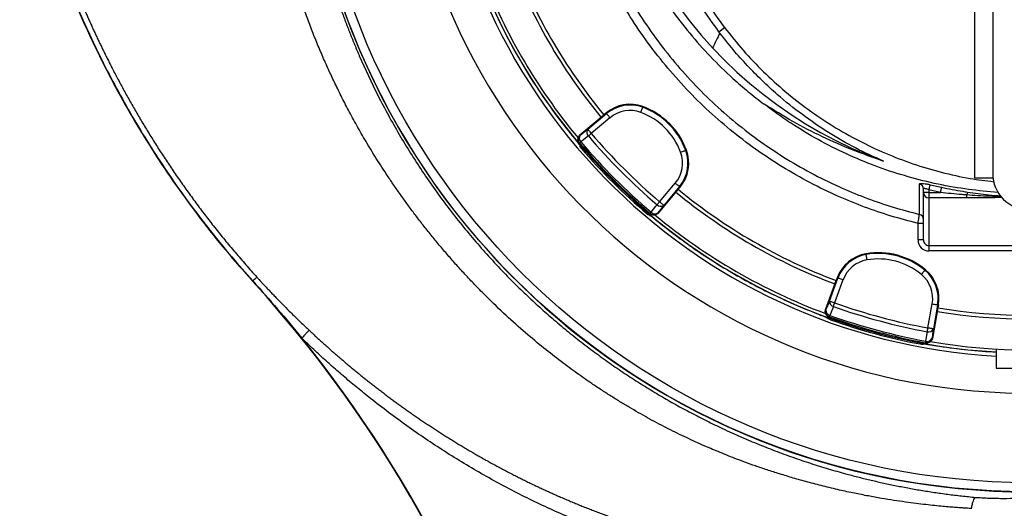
# Model space of a CAD drawing. Header units: millimetres. Extents: x 5387 to 12081, y 1443 to 15453.
# Tile 9 of 27: x 5488 to 8194, y 10023 to 11366. Entities that reach past the tile are written whole.
import ezdxf

# ---------------------------------------------------------------- set-up
doc = ezdxf.new("R2010")
doc.units = ezdxf.units.MM
doc.header["$LTSCALE"] = 5

msp = doc.modelspace()

# ---------------------------------------------------------------- linework, layer by layer
at = {"color": 7, "linetype": 'Continuous', "lineweight": 25}
for p, q in [((8161.6, 11675.7), (8161.6, 10943.5)), ((8111.6, 11421), (8111.6, 10931)), ((7409.3, 11332.7), (7424.5, 11344.4)), ((7412, 11329.1), (7409.3, 11332.7)), ((7200.6, 11127.1), (7199.9, 11125.1)), ((7027.5, 11049.5), (7092.9, 11104.4)), ((7048.9, 11064.7), (7100.4, 11107.9)), ((7110, 11096.4), (7058.5, 11053.2)), ((7099, 11109.5), (7092.9, 11104.4)), ((7099, 11109.5), (7100.4, 11107.9)), ((7027.5, 11049.5), (7028.2, 11048.5)), ((7025.7, 11028.2), (7026.5, 11027.3)), ((7027.8, 11019.9), (7028.9, 11018.5)), ((7320.2, 11007.6), (7318.2, 11006.8)), ((8111.6, 10931), (8162.3, 10931)), ((7246.3, 10865.5), (7289.4, 10916.9)), ((7300.9, 10907.3), (7257.8, 10855.8)), ((7302.6, 10905.9), (7297.4, 10899.8)), ((7302.6, 10905.9), (7300.9, 10907.3)), ((7990, 10912.4), (8021.4, 10905.4)), ((7297.4, 10899.8), (7242.5, 10834.4)), ((7971.6, 10890.9), (7971.6, 10900.3)), ((7986.6, 10890.9), (7971.6, 10890.9)), ((7971.6, 10760.9), (7971.6, 10890.9)), ((8018.4, 10890.9), (7986.6, 10898)), ((7986.6, 10898), (7986.6, 10890.9)), ((7986.6, 10890.9), (8018.4, 10890.9)), ((7986.6, 10890.9), (7986.6, 10876.2)), ((8090.2, 10876.2), (8090.2, 10884.3)), ((8090.2, 10876.2), (7986.6, 10876.2)), ((7986.6, 10876.2), (7986.6, 10745.2)), ((7212.6, 10832), (7218.5, 10828.5)), ((7218.4, 10828.3), (7223.8, 10825.9)), ((7220.4, 10833.4), (7221.3, 10832.6)), ((7241.6, 10835.2), (7242.5, 10834.4)), ((7971.6, 10806.1), (7956.6, 10806.1)), ((7956.6, 10760.9), (7956.6, 10806.1)), ((7971.6, 10760.9), (7956.6, 10760.9)), ((7986.6, 10745.2), (8536.6, 10745.2)), ((7986.6, 10745.2), (7986.6, 10730.4)), ((7813.5, 10722.8), (7813.8, 10720.7)), ((8536.6, 10730.4), (7986.6, 10730.4)), ((7976.7, 10679), (7975.4, 10677.4)), ((6128.3, 10648.3), (6127.6, 10647.7)), ((7702.3, 10568.9), (7731.5, 10649.2)), ((7713.3, 10592.9), (7736.2, 10656)), ((7750.3, 10650.8), (7727.4, 10587.7)), ((7734.2, 10656.7), (7731.5, 10649.2)), ((7734.2, 10656.7), (7736.2, 10656)), ((7983.8, 10519), (7995.5, 10585.1)), ((8010.2, 10582.5), (7998.6, 10516.4)), ((8012.3, 10582.2), (8010.2, 10582.5)), ((8012.3, 10582.2), (8010.9, 10574.4)), ((7677.5, 10558.9), (7682.6, 10556.9)), ((7702.3, 10568.9), (7703.4, 10568.5)), ((8010.9, 10574.4), (7996.1, 10490.2)), ((7709.2, 10545.2), (7715.2, 10541.8)), ((7711.4, 10549.7), (7712.5, 10549.3)), ((7715.2, 10541.8), (7715.5, 10541.7)), ((7962, 10474.9), (7961.9, 10474.9)), ((7970.3, 10475.7), (7968.5, 10476)), ((7977.4, 10478.3), (7978.6, 10478.1)), ((7994.9, 10490.4), (7996.1, 10490.2)), ((8171.6, 10461), (8171.6, 10408.5)), ((8171.6, 10408.5), (8351.6, 10408.5))]:
    msp.add_line(p, q, dxfattribs=at)
at = {"color": 7, "linetype": 'Continuous', "lineweight": 25, "flags": 128}
for points in [[(7245.5, 11481.1), (7250.2, 11473.6), (7275.7, 11434.6), (7302.7, 11396.5), (7331.1, 11359.4), (7360.9, 11323.3), (7392.1, 11288.3)], [(7412, 11329.1), (7409.5, 11323.9), (7406.9, 11318.8), (7404.4, 11313.7), (7401.9, 11308.6), (7399.4, 11303.5), (7397, 11298.4), (7394.5, 11293.4), (7392.1, 11288.3)], [(7392.1, 11288.3), (7424.8, 11254.5), (7458.8, 11221.9), (7494.1, 11190.6), (7530.7, 11160.8), (7568.5, 11132.4), (7607.5, 11105.4), (7647.5, 11080), (7688.6, 11056.1), (7730.6, 11033.9), (7773.5, 11013.3), (7817.2, 10994.3), (7861.6, 10977.1)], [(7194.7, 11111.1), (7195.7, 11113.7), (7196.6, 11116.3), (7197.5, 11118.7), (7198.3, 11120.8), (7199, 11122.6), (7199.5, 11123.9), (7199.8, 11124.8), (7199.9, 11125.1)], [(7110, 11096.4), (7108.1, 11098.6), (7106.4, 11100.7), (7104.7, 11102.6), (7103.3, 11104.4), (7102.1, 11105.8), (7101.2, 11106.9), (7100.6, 11107.6), (7100.4, 11107.9)], [(7028.2, 11048.5), (7038.3, 11056.4), (7048.9, 11064.7)], [(7050.5, 11046.3), (7033.7, 11033.3), (7029.8, 11030.2)], [(7048.9, 11064.7), (7049.1, 11064.4), (7049.7, 11063.7), (7050.6, 11062.6), (7051.8, 11061.2), (7053.3, 11059.5), (7054.9, 11057.5), (7056.7, 11055.4), (7058.5, 11053.2)], [(7050.5, 11046.3), (7051.3, 11047), (7052.2, 11047.8), (7053.2, 11048.6), (7054.2, 11049.5), (7055.2, 11050.4), (7056.3, 11051.3), (7057.4, 11052.3), (7058.5, 11053.2)], [(7026.5, 11027.3), (7026.5, 11027.4), (7026.7, 11027.5), (7026.9, 11027.7), (7027.3, 11028.1), (7027.8, 11028.5), (7028.4, 11029), (7029, 11029.5), (7029.8, 11030.2)], [(7304.1, 11001.6), (7306.8, 11002.6), (7309.4, 11003.6), (7311.8, 11004.5), (7313.9, 11005.2), (7315.6, 11005.9), (7317, 11006.4), (7317.8, 11006.7), (7318.2, 11006.8)], [(7289.4, 10916.9), (7291.6, 10915.1), (7293.8, 10913.3), (7295.7, 10911.7), (7297.4, 10910.2), (7298.9, 10909), (7299.9, 10908.1), (7300.6, 10907.5), (7300.9, 10907.3)], [(7986.6, 10898), (7987.2, 10900.6), (7987.7, 10903), (7988.3, 10905.4), (7988.8, 10907.4), (7989.2, 10909.2), (7989.6, 10910.7), (7989.8, 10911.8), (7990, 10912.4)], [(8018.4, 10890.9), (8018.9, 10893.5), (8019.4, 10896), (8019.9, 10898.3), (8020.3, 10900.4), (8020.7, 10902.2), (8021, 10903.7), (8021.2, 10904.7), (8021.4, 10905.4)], [(7223.2, 10836.7), (7236.3, 10853.5), (7239.4, 10857.4)], [(7239.4, 10857.4), (7240.1, 10858.2), (7240.9, 10859.1), (7241.7, 10860.1), (7242.6, 10861.1), (7243.5, 10862.2), (7244.4, 10863.2), (7245.3, 10864.4), (7246.3, 10865.5)], [(7257.8, 10855.8), (7249.5, 10845.3), (7241.6, 10835.2)], [(7257.8, 10855.8), (7257.5, 10856.1), (7256.8, 10856.7), (7255.7, 10857.6), (7254.3, 10858.8), (7252.5, 10860.2), (7250.6, 10861.9), (7248.5, 10863.6), (7246.3, 10865.5)], [(7220.4, 10833.4), (7220.4, 10833.4), (7220.6, 10833.6), (7220.8, 10833.9), (7221.1, 10834.3), (7221.5, 10834.7), (7222, 10835.3), (7222.6, 10836), (7223.2, 10836.7)], [(7816.3, 10705.9), (7815.9, 10708.7), (7815.4, 10711.4), (7815, 10713.9), (7814.6, 10716.2), (7814.3, 10718), (7814, 10719.4), (7813.9, 10720.3), (7813.8, 10720.7)], [(7965.8, 10665.8), (7967.6, 10668), (7969.4, 10670.2), (7971, 10672.1), (7972.5, 10673.9), (7973.7, 10675.3), (7974.6, 10676.4), (7975.1, 10677.1), (7975.4, 10677.4)], [(7750.3, 10650.8), (7747.6, 10651.8), (7745, 10652.8), (7742.6, 10653.6), (7740.5, 10654.4), (7738.8, 10655), (7737.4, 10655.5), (7736.6, 10655.8), (7736.2, 10656)], [(7703.4, 10568.5), (7708.2, 10580.4), (7713.3, 10592.9)], [(7713.3, 10592.9), (7713.6, 10592.7), (7714.5, 10592.4), (7715.8, 10591.9), (7717.6, 10591.3), (7719.7, 10590.5), (7722.1, 10589.7), (7724.7, 10588.7), (7727.4, 10587.7)], [(7723.8, 10577.7), (7724.2, 10578.8), (7724.6, 10579.9), (7725, 10581.1), (7725.4, 10582.3), (7725.9, 10583.6), (7726.4, 10585), (7726.9, 10586.3), (7727.4, 10587.7)], [(7995.5, 10585.1), (7998.3, 10584.6), (8001, 10584.2), (8003.5, 10583.7), (8005.7, 10583.3), (8007.6, 10583), (8009, 10582.8), (8009.9, 10582.6), (8010.2, 10582.5)], [(7712.5, 10549.3), (7712.5, 10549.3), (7712.6, 10549.5), (7712.7, 10549.9), (7712.9, 10550.3), (7713.1, 10550.9), (7713.3, 10551.6), (7713.6, 10552.5), (7714, 10553.4)], [(7723.8, 10577.7), (7715.9, 10558.1), (7714, 10553.4)], [(7978.2, 10482.6), (7981.2, 10503.6), (7981.9, 10508.6)], [(7981.9, 10508.6), (7982.1, 10509.7), (7982.3, 10510.8), (7982.5, 10512.1), (7982.8, 10513.4), (7983, 10514.7), (7983.3, 10516.1), (7983.5, 10517.6), (7983.8, 10519)], [(7998.6, 10516.4), (7998.2, 10516.5), (7997.3, 10516.6), (7995.9, 10516.9), (7994.1, 10517.2), (7991.9, 10517.6), (7989.3, 10518), (7986.6, 10518.5), (7983.8, 10519)], [(7998.6, 10516.4), (7996.7, 10503.1), (7994.9, 10490.4)], [(7977.4, 10478.3), (7977.4, 10478.3), (7977.5, 10478.6), (7977.6, 10478.9), (7977.6, 10479.4), (7977.8, 10480), (7977.9, 10480.8), (7978.1, 10481.6), (7978.2, 10482.6)]]:
    msp.add_lwpolyline(points, dxfattribs=at)
at = {"color": 7, "linetype": 'Continuous', "lineweight": 25}
for radius in [1999.6, 1974.6]:
    msp.add_circle((8261.6, 12068.5), radius, dxfattribs=at)
for centre, radius, start, end in [((8261.6, 12068.5), 1728.8, 270.6629, 269.3371), ((8261.6, 12068.5), 1618, 181.6823, 266.8113), ((8261.6, 12068.5), 2000, 184.0216, 355.9784), ((8261.6, 12068.5), 1525, 200.475, 219.525), ((8261.6, 12068.5), 1515, 200.4781, 219.5219), ((8261.6, 12068.5), 1610, 200.3351, 219.6641), ((8261.6, 12068.5), 1618.4, 201.2628, 218.7372), ((7165, 11030.9), 102.6, 69.6514, 130), ((7165, 11030.9), 100.5, 69.6514, 130), ((7130.2, 10937.1), 200.5, 20.3486, 69.6514), ((7130.2, 10937.1), 202.6, 20.3486, 69.6514), ((7165, 11030.9), 85.5, 69.6514, 130), ((7130.2, 10937.1), 185.5, 20.3486, 69.6514), ((7037.9, 11037.1), 15, 129.9829, 220.4358), ((7039.3, 11040.2), 13.8, 143.0968, 226.6445), ((7060, 11056.4), 13.8, 143.1026, 226.6644), ((8342.9, 12149.8), 1699.4, 220.4915, 229.5085), ((8342.9, 12149.8), 1688.8, 220.4915, 229.5085), ((8342.9, 12149.8), 1730, 220.4534, 229.5466), ((8342.9, 12149.8), 1725.6, 220.4534, 229.5466), ((8261.6, 12068.5), 1621.5, 220.6495, 229.6783), ((7223.9, 10971.9), 85.5, 320, 20.3486), ((7223.9, 10971.9), 100.5, 320, 20.3486), ((7223.9, 10971.9), 102.6, 320, 20.3486), ((8261.6, 10943.5), 100, 180, 0), ((7956.7, 10900.2), 14.8, 0.2876, 75.881), ((8261.6, 12068.5), 1525, 230.475, 249.525), ((8261.6, 12068.5), 1515, 230.4781, 249.5219), ((7986.4, 10891.1), 14.9, 180.4419, 270.4352), ((8126.8, 10878.8), 37, 158.6394, 171.4572), ((7249.5, 10866.9), 13.8, 223.3356, 306.8974), ((7230.1, 10844.8), 15, 229.5642, 320.0171), ((7233.3, 10846.2), 13.8, 223.3555, 306.9032), ((8261.6, 12068.5), 1610, 230.3294, 249.6683), ((7956.6, 10816.4), 15, 0.0326, 76.3352), ((7830.7, 10621.6), 102.6, 99.6514, 160), ((7830.7, 10621.6), 100.5, 99.6514, 160), ((7847.4, 10523), 202.6, 50.3486, 99.6514), ((7847.4, 10523), 200.5, 50.3486, 99.6514), ((7830.7, 10621.6), 85.5, 99.6514, 160), ((7847.4, 10523), 185.5, 50.3486, 99.6514), ((7911.3, 10600), 85.5, 350, 50.3486), ((7911.3, 10600), 100.5, 350, 50.3486), ((7911.3, 10600), 102.6, 350, 50.3486), ((3536.6, 8294.8), 3500, 343.4993, 42.2424), ((7727, 10591.2), 13.8, 173.1024, 256.6647), ((8291.3, 12179.6), 1688.8, 250.4915, 259.5085), ((7717.5, 10563.4), 15, 159.9829, 250.4357), ((7717.2, 10566.9), 13.8, 173.0974, 256.6436), ((8291.3, 12179.6), 1725.6, 250.4534, 259.5466), ((8291.3, 12179.6), 1699.4, 250.4915, 259.5085), ((8261.6, 12068.5), 1525, 260.475, 279.525), ((8261.6, 12068.5), 1515, 260.4781, 279.5219), ((8291.3, 12179.6), 1730, 250.4534, 259.5466), ((8261.6, 12068.5), 1621.5, 250.3217, 259.3505), ((7985.8, 10521.8), 13.8, 253.3366, 336.8971), ((3536.6, 8294.8), 3500.9, 349.8749, 38.8546), ((7980.2, 10493), 15, 259.5641, 350.017), ((7982.2, 10495.9), 13.8, 253.3554, 336.9032), ((8261.6, 12068.5), 1610, 260.3276, 279.6732), ((8261.6, 12068.5), 1618.4, 261.2628, 266.8122)]:
    msp.add_arc(centre, radius, start, end, dxfattribs=at)
at = {"color": 8, "linetype": 'Continuous', "lineweight": 25}
msp.add_arc((8261.6, 12068.5), 1629.1, 181.6708, 266.8331, dxfattribs=at)
at = {"color": 7, "linetype": 'Continuous', "lineweight": 25}
for major_axis, ratio in [((0, 30.5), 0.984808), ((0, 15.7), 0.955981)]:
    msp.add_ellipse((7986.6, 10760.9), major_axis=major_axis, ratio=ratio, start_param=1.570796, end_param=3.141593, dxfattribs=at)
for points, knots in [([(11211.3, 9348.9), (11240.5, 9385.3), (11299, 9458.1), (11381.1, 9571.8), (11459.1, 9688.3), (11532.6, 9807.9), (11601.4, 9930), (11664.1, 10051.5), (11720.8, 10172.2), (11772.1, 10291.7), (11819.3, 10412.9), (11862.4, 10535.6), (11901.7, 10660.9), (11937.2, 10788.6), (11968.6, 10918.7), (11995.6, 11049.9), (12018.2, 11181.8), (12037.3, 11321.7), (12052, 11469.5), (12061.4, 11625.2), (12064.7, 11781.1), (12061.8, 11938.4), (12052.4, 12096.8), (12036.5, 12256.1), (12014, 12414.5), (11985.7, 12567.4), (11952.2, 12714.6), (11914.3, 12855.9), (11870.9, 12995.7), (11821.7, 13134.9), (11766.6, 13273.1), (11705.5, 13410.2), (11638.9, 13544.7), (11567.7, 13675.1), (11492.2, 13801.1), (11412.5, 13922.8), (11328.1, 14041.2), (11238, 14157), (11142.2, 14270.1), (11040.7, 14379.9), (10934.5, 14485.2), (10825.8, 14584), (10715.1, 14676.3), (10602.7, 14762.6), (10487, 14844.1), (10367.1, 14921.7), (10242.9, 14994.9), (10114.7, 15063.6), (9983.7, 15126.9), (9852.9, 15183.5), (9722.7, 15233.7), (9593.4, 15277.7), (9462.4, 15316.5), (9328.8, 15350.3), (9192.7, 15378.9), (9054.3, 15402), (8915.1, 15419.4), (8804.7, 15428.5), (8706.6, 15433.9), (8620.6, 15436.6), (8505.2, 15436.8), (8377.7, 15432.3), (8238, 15421.7), (8099.4, 15404.2), (7959.3, 15384.9), (7829.3, 15344.3), (7721.4, 15351.2), (7688.5, 15318.3), (7688.5, 15318.3)], [0, 0, 0, 0, 0.015312, 0.030647, 0.045994, 0.061342, 0.076679, 0.091993, 0.106207, 0.120434, 0.134664, 0.148892, 0.163106, 0.177738, 0.192381, 0.207029, 0.221673, 0.236305, 0.253353, 0.270415, 0.287476, 0.304524, 0.322021, 0.339534, 0.357045, 0.374542, 0.390543, 0.406557, 0.42257, 0.438572, 0.454978, 0.471398, 0.487818, 0.504224, 0.520121, 0.53603, 0.551939, 0.567835, 0.584181, 0.600543, 0.616905, 0.633251, 0.648728, 0.664217, 0.679707, 0.695184, 0.711085, 0.727, 0.742914, 0.758815, 0.773749, 0.788695, 0.803641, 0.818575, 0.833911, 0.849261, 0.86461, 0.879947, 0.885588, 0.896876, 0.908164, 0.923448, 0.93876, 0.954086, 0.96941, 0.984719, 1, 1, 1, 1, 1]), ([(7956.6, 10806.1), (7931.7, 10812.6), (7882.1, 10825.5), (7809.3, 10850.5), (7734.7, 10880.8), (7659, 10917.4), (7582.7, 10960.9), (7509.5, 11009.4), (7439.7, 11062.7), (7373.8, 11120.4), (7312, 11182.5), (7254.5, 11248.8), (7201.4, 11318.8), (7153.2, 11392.1), (7110.1, 11468.4), (7072.4, 11547.4), (7040.1, 11628.8), (7013.2, 11712.4), (6992, 11797.4), (6976.5, 11883.6), (6967.1, 11970.6), (6963.5, 12058.4), (6965.8, 12146.2), (6973.9, 12233.6), (6988.1, 12321.2), (7008.7, 12408.7), (7035.7, 12495.8), (7068.8, 12580.8), (7107.3, 12663.4), (7137.7, 12715.9), (7152.9, 12742.1)], [0, 0, 0, 0, 0.031534, 0.063096, 0.09463, 0.130502, 0.166497, 0.202533, 0.238529, 0.274401, 0.310261, 0.346243, 0.382267, 0.41825, 0.45411, 0.489924, 0.525861, 0.561838, 0.597773, 0.633587, 0.669463, 0.705462, 0.741503, 0.777501, 0.813377, 0.85061, 0.887979, 0.925396, 0.962767, 1, 1, 1, 1]), ([(8104.2, 10022.8), (8101.8, 10022.9), (8096.3, 10023.2), (8086.7, 10023.8), (8074.7, 10024.6), (8060.1, 10025.7), (8043, 10027), (8023.5, 10028.8), (8001.5, 10030.9), (7977, 10033.6), (7950.1, 10036.8), (7920.9, 10040.7), (7889.3, 10045.4), (7855.3, 10050.9), (7819.2, 10057.3), (7780.8, 10064.9), (7739.4, 10073.8), (7696.6, 10084), (7654, 10095.1), (7614.2, 10106.3), (7577, 10117.7), (7542.4, 10128.7), (7510.4, 10139.4), (7481, 10150), (7454.1, 10160.1), (7429.7, 10169.8), (7407.6, 10178.8), (7385.6, 10188.2), (7362.7, 10198.1), (7338.2, 10209.1), (7313.5, 10220.6), (7288.7, 10232.7), (7263.7, 10245.2), (7238.6, 10258.3), (7213.4, 10272), (7188, 10286.2), (7162.6, 10301), (7137, 10316.4), (7111.4, 10332.4), (7085.7, 10349), (7055, 10369.4), (7018.2, 10395.1), (6974.2, 10427.4), (6926.8, 10464.4), (6876.3, 10506.5), (6823.2, 10554), (6778, 10597.4), (6741.6, 10634.4), (6714.8, 10662.7), (6689.1, 10690.8), (6664.5, 10718.8), (6641, 10746.4), (6618.5, 10773.8), (6597, 10800.8), (6576.4, 10827.5), (6556.8, 10853.8), (6538.1, 10879.7), (6520.2, 10905.1), (6503.2, 10930.1), (6487.1, 10954.6), (6471.7, 10978.7), (6457, 11002.2), (6443.1, 11025.2), (6429.9, 11047.7), (6417.4, 11069.6), (6405.5, 11091), (6394.3, 11111.8), (6383.7, 11132), (6373.6, 11151.7), (6364.1, 11170.7), (6355.1, 11189.1), (6346.7, 11206.9), (6338.2, 11225.1), (6329.7, 11243.9), (6321, 11263.6), (6312.6, 11283.3), (6304.4, 11302.9), (6296.4, 11322.6), (6288.6, 11342.3), (6281.1, 11362), (6273.8, 11381.7), (6266.7, 11401.4), (6259.9, 11421.1), (6253.2, 11440.8), (6246.8, 11460.4), (6240.6, 11480.1), (6234.6, 11499.8), (6228.9, 11519.4), (6223.3, 11539.1), (6218, 11558.7), (6212.8, 11578.4), (6207.9, 11598), (6203.2, 11617.6), (6198.7, 11637.2), (6194.4, 11656.7), (6190.3, 11676.3), (6186.4, 11695.8), (6182.7, 11715.3), (6179.2, 11734.8), (6176, 11754.2), (6172.9, 11773.6), (6170, 11793), (6167.3, 11812.4), (6164.7, 11831.7), (6162.4, 11851), (6160.3, 11870.3), (6158.3, 11889.5), (6157.1, 11902.3), (6156.5, 11908.7)], [0, 0, 0, 0, 0.002424, 0.005716, 0.009874, 0.014894, 0.020772, 0.027503, 0.035082, 0.043503, 0.052759, 0.062842, 0.073746, 0.08546, 0.097977, 0.111285, 0.125373, 0.141161, 0.156055, 0.170071, 0.183219, 0.195508, 0.206929, 0.21748, 0.227181, 0.236053, 0.244109, 0.251358, 0.260309, 0.269377, 0.278564, 0.28787, 0.297298, 0.306849, 0.316524, 0.326326, 0.336257, 0.346316, 0.356508, 0.366832, 0.377291, 0.393804, 0.41221, 0.432504, 0.454677, 0.478716, 0.504593, 0.518032, 0.531178, 0.544027, 0.556577, 0.568825, 0.580773, 0.592423, 0.603777, 0.614838, 0.625607, 0.636086, 0.646279, 0.656187, 0.665813, 0.675158, 0.684224, 0.693015, 0.701531, 0.709774, 0.717747, 0.725452, 0.732889, 0.740062, 0.746971, 0.753618, 0.760004, 0.767278, 0.774524, 0.781741, 0.78893, 0.796092, 0.803226, 0.810334, 0.817415, 0.824471, 0.8315, 0.838505, 0.845485, 0.852441, 0.859373, 0.866282, 0.873168, 0.880032, 0.886873, 0.893693, 0.90049, 0.907266, 0.914021, 0.920755, 0.927469, 0.934162, 0.940834, 0.947487, 0.954119, 0.960732, 0.967325, 0.973899, 0.980453, 0.986988, 0.993503, 1, 1, 1, 1]), ([(6260.7, 11916.2), (6260.9, 11913.1), (6261.4, 11906.9), (6262.2, 11897.6), (6263, 11888.2), (6263.8, 11878.9), (6264.7, 11869.7), (6265.6, 11860.4), (6266.6, 11851.1), (6267.6, 11841.9), (6268.7, 11832.7), (6269.8, 11823.5), (6271, 11814.3), (6272.1, 11805.1), (6273.4, 11795.9), (6274.6, 11786.8), (6275.9, 11777.7), (6277.3, 11768.5), (6278.7, 11759.5), (6280.1, 11750.4), (6281.6, 11741.3), (6283.1, 11732.3), (6284.6, 11723.3), (6286.2, 11714.3), (6287.8, 11705.3), (6289.5, 11696.3), (6291.2, 11687.4), (6292.9, 11678.4), (6294.7, 11669.5), (6296.5, 11660.6), (6298.4, 11651.8), (6300.2, 11642.9), (6302.2, 11634.1), (6304.1, 11625.2), (6306.1, 11616.5), (6308.2, 11607.7), (6310.3, 11598.9), (6312.4, 11590.2), (6314.5, 11581.5), (6316.7, 11572.8), (6318.9, 11564.1), (6321.2, 11555.4), (6323.5, 11546.8), (6325.8, 11538.2), (6328.2, 11529.6), (6330.6, 11521), (6333, 11512.5), (6335.5, 11504), (6338, 11495.4), (6340.5, 11487), (6343.1, 11478.5), (6345.7, 11470.1), (6348.3, 11461.6), (6351, 11453.2), (6353.7, 11444.9), (6356.4, 11436.5), (6359.2, 11428.2), (6362, 11419.9), (6364.8, 11411.6), (6367.7, 11403.3), (6370.6, 11395.1), (6373.5, 11386.9), (6376.5, 11378.7), (6379.5, 11370.5), (6382.5, 11362.4), (6385.6, 11354.2), (6388.7, 11346.1), (6391.8, 11338.1), (6394.9, 11330), (6398.1, 11322), (6401.3, 11314), (6404.6, 11306), (6407.9, 11298), (6411.2, 11290.1), (6414.5, 11282.2), (6417.8, 11274.3), (6436.1, 11232), (6471.6, 11156.4), (6529.7, 11050.1), (6594, 10947.5), (6664.4, 10849), (6740.6, 10754.8), (6806.8, 10682.4), (6859.8, 10629.3), (6897.5, 10593.4), (6936.1, 10558.5), (6975.6, 10524.6), (7015.9, 10491.8), (7057.1, 10460), (7091.8, 10434.6), (7119.5, 10415.1), (7140, 10401.1), (7160.5, 10387.4), (7181.2, 10374), (7201.9, 10360.9), (7222.7, 10348.1), (7243.6, 10335.5), (7264.6, 10323.3), (7285.6, 10311.3), (7306.7, 10299.6), (7327.9, 10288.2), (7349.2, 10277.1), (7370.5, 10266.3), (7391.8, 10255.7), (7422.7, 10240.9), (7463.2, 10222.4), (7513.2, 10201.2), (7562.9, 10181.6), (7612.2, 10163.5), (7661.1, 10147), (7709.4, 10132), (7746.9, 10121.3), (7773.8, 10114.1), (7790.3, 10109.8), (7807, 10105.6), (7823.8, 10101.6), (7840.8, 10097.6), (7858, 10093.7), (7875.3, 10090), (7892.7, 10086.4), (7910.4, 10082.9), (7928.2, 10079.5), (7946.1, 10076.2), (7964.2, 10073.1), (7982.5, 10070.2), (8000.9, 10067.3), (8019.5, 10064.6), (8038.2, 10062.1), (8057.1, 10059.7), (8076.1, 10057.5), (8095.3, 10055.4), (8108.1, 10054.2), (8114.6, 10053.6)], [0, 0, 0, 0, 0.003269, 0.006533, 0.009794, 0.013052, 0.016305, 0.019554, 0.0228, 0.026042, 0.02928, 0.032514, 0.035744, 0.03897, 0.042193, 0.045412, 0.048627, 0.051838, 0.055045, 0.058248, 0.061448, 0.064644, 0.067836, 0.071024, 0.074208, 0.077389, 0.080565, 0.083738, 0.086907, 0.090072, 0.093233, 0.096391, 0.099544, 0.102694, 0.10584, 0.108982, 0.11212, 0.115255, 0.118385, 0.121512, 0.124635, 0.127754, 0.130869, 0.133981, 0.137088, 0.140192, 0.143292, 0.146388, 0.14948, 0.152569, 0.155654, 0.158734, 0.161811, 0.164884, 0.167954, 0.171019, 0.174081, 0.177139, 0.180193, 0.183243, 0.186289, 0.189332, 0.19237, 0.195405, 0.198436, 0.201463, 0.204487, 0.207506, 0.210522, 0.213534, 0.216542, 0.219546, 0.222546, 0.225543, 0.228536, 0.231525, 0.23451, 0.276712, 0.318919, 0.36113, 0.403345, 0.445566, 0.487791, 0.505935, 0.524081, 0.542227, 0.560374, 0.578522, 0.596671, 0.61482, 0.623487, 0.632127, 0.640739, 0.649324, 0.657883, 0.666414, 0.674919, 0.683397, 0.691848, 0.700273, 0.708672, 0.717044, 0.725391, 0.733711, 0.742006, 0.761343, 0.780365, 0.799073, 0.817472, 0.835562, 0.853347, 0.87083, 0.876798, 0.882817, 0.888886, 0.895007, 0.901178, 0.907401, 0.913676, 0.920002, 0.92638, 0.932809, 0.939291, 0.945826, 0.952412, 0.959052, 0.965744, 0.972489, 0.979287, 0.986138, 0.993042, 1, 1, 1, 1]), ([(5487.9, 11903.8), (5493.5, 11878.1), (5504.6, 11826.8), (5524.1, 11750.4), (5545.7, 11674.5), (5572.8, 11589.2), (5606.4, 11495), (5648, 11392.4), (5694, 11291.4), (5744, 11192.4), (5798, 11095.7), (5855.7, 11001.6), (5917.5, 10909.4), (5983.5, 10819.5), (6053.3, 10731.7), (6102.8, 10675.7), (6127.6, 10647.7)], [0, 0, 0, 0, 0.05521, 0.110419, 0.165819, 0.22122, 0.298649, 0.376078, 0.454047, 0.532016, 0.6094, 0.686816, 0.7642, 0.842789, 0.921412, 1, 1, 1, 1]), ([(5492.8, 11884.9), (5542.6, 11653.5), (5621.4, 11433.8), (5755.3, 11173.5), (5783.8, 11122.1), (5829.4, 11046.2), (5845, 11021.1), (5877, 10971.6), (5893.3, 10947.1), (5976.9, 10826.5), (6049.6, 10734.9), (6128.3, 10648.3)], [0, 0, 0, 0, 0.5, 0.5, 0.625, 0.625, 0.6875, 0.6875, 0.75, 0.75, 1, 1, 1, 1]), ([(5507.5, 11888), (5508.3, 11884.5), (5509.8, 11877.5), (5512.1, 11867), (5514.5, 11856.5), (5516.9, 11845.9), (5519.4, 11835.3), (5522, 11824.7), (5524.5, 11814), (5527.2, 11803.3), (5529.9, 11792.5), (5532.7, 11781.7), (5535.5, 11770.9), (5538.4, 11760.1), (5541.3, 11749.2), (5544.3, 11738.3), (5547.3, 11727.3), (5550.4, 11716.3), (5553.6, 11705.3), (5556.8, 11694.3), (5560.1, 11683.2), (5563.5, 11672.1), (5566.9, 11661), (5570.4, 11649.8), (5573.9, 11638.6), (5577.5, 11627.4), (5581.2, 11616.2), (5584.9, 11604.9), (5588.8, 11593.6), (5592.6, 11582.3), (5596.6, 11570.9), (5600.6, 11559.5), (5604.7, 11548.1), (5608.8, 11536.7), (5613, 11525.2), (5617.3, 11513.8), (5621.6, 11502.3), (5626.1, 11490.7), (5630.6, 11479.2), (5635.1, 11467.6), (5639.8, 11456), (5644.5, 11444.4), (5649.2, 11432.8), (5654.1, 11421.1), (5659, 11409.5), (5664, 11397.8), (5669.1, 11386.1), (5674.3, 11374.3), (5679.5, 11362.6), (5684.8, 11350.8), (5690.2, 11339.1), (5695.6, 11327.3), (5701.1, 11315.5), (5706.7, 11303.6), (5712.4, 11291.8), (5718.2, 11280), (5724, 11268.1), (5730, 11256.2), (5736, 11244.4), (5742.6, 11231.4), (5749.9, 11217.3), (5757.9, 11202.1), (5766.1, 11186.8), (5774.5, 11171.4), (5783, 11155.9), (5791.8, 11140.3), (5800.7, 11124.6), (5809.8, 11108.8), (5819.2, 11092.9), (5828.7, 11077), (5838.4, 11060.9), (5848.4, 11044.8), (5858.5, 11028.6), (5868.9, 11012.3), (5879.4, 10995.9), (5890.2, 10979.5), (5901.2, 10963), (5912.4, 10946.4), (5923.9, 10929.8), (5935.6, 10913.1), (5947.5, 10896.4), (5959.6, 10879.6), (5972, 10862.8), (5984.6, 10845.9), (5997.4, 10829), (6010.5, 10812), (6023.8, 10795.1), (6037.4, 10778), (6051.3, 10761), (6065.3, 10744), (6079.7, 10726.9), (6094.3, 10709.8), (6109.1, 10692.7), (6124.2, 10675.6), (6134.5, 10664.3), (6139.6, 10658.6)], [0, 0, 0, 0, 0.007663, 0.015358, 0.023087, 0.030849, 0.038643, 0.046471, 0.054332, 0.062226, 0.070154, 0.078114, 0.086108, 0.094134, 0.102194, 0.110287, 0.118414, 0.126574, 0.134767, 0.142993, 0.151252, 0.159545, 0.167872, 0.176232, 0.184625, 0.193052, 0.201512, 0.210006, 0.218533, 0.227094, 0.235688, 0.244316, 0.252977, 0.261671, 0.270399, 0.27916, 0.287955, 0.296782, 0.305643, 0.314538, 0.323465, 0.332425, 0.341419, 0.350445, 0.359504, 0.368597, 0.377722, 0.38688, 0.396071, 0.405295, 0.414551, 0.42384, 0.433162, 0.442517, 0.451905, 0.461325, 0.470779, 0.480265, 0.489784, 0.499335, 0.511494, 0.523779, 0.536191, 0.548729, 0.561394, 0.574185, 0.587103, 0.600148, 0.613319, 0.626617, 0.64004, 0.653591, 0.667268, 0.681071, 0.695, 0.709055, 0.723237, 0.737544, 0.751978, 0.766537, 0.781222, 0.796034, 0.81097, 0.826033, 0.841221, 0.856535, 0.871974, 0.887539, 0.903229, 0.919044, 0.934985, 0.951051, 0.967242, 0.983559, 1, 1, 1, 1]), ([(7409.3, 11332.7), (7393, 11355.3), (7360.5, 11400.5), (7324.5, 11458.9), (7306.1, 11495.3), (7300.2, 11506.8)], [0, 0, 0, 0, 0.405321, 0.812501, 1, 1, 1, 1]), ([(7316.6, 11514.4), (7322.2, 11503.4), (7340.3, 11468.2), (7375.9, 11411), (7408.3, 11366.7), (7424.5, 11344.4)], [0, 0, 0, 0, 0.182949, 0.5901, 1, 1, 1, 1]), ([(7226.7, 11472.5), (7227.5, 11471.1), (7242.3, 11444.9), (7276.1, 11396.5), (7328.1, 11328), (7385.5, 11263.7), (7440, 11210.7), (7489.8, 11167.5), (7519.2, 11144.9), (7534, 11133.6)], [0, 0, 0, 0, 0.010378, 0.197752, 0.385336, 0.572656, 0.759282, 0.879641, 1, 1, 1, 1]), ([(7424.5, 11344.4), (7441.4, 11323.2), (7475.1, 11280.9), (7531.3, 11222.4), (7591.2, 11167.9), (7655.2, 11117.9), (7722.7, 11072.7), (7793.2, 11032.8), (7866.5, 10998.2), (7942.3, 10969.2), (8020.2, 10946.1), (8094.4, 10929.5), (8142.9, 10923.4), (8164.6, 10920.8)], [0, 0, 0, 0, 0.092688, 0.185134, 0.277244, 0.370088, 0.462718, 0.555144, 0.647344, 0.739908, 0.832741, 0.925327, 1, 1, 1, 1]), ([(7861.6, 10977.1), (7835.8, 10988.8), (7784, 11012.3), (7709.6, 11055.4), (7637.9, 11104.2), (7577.4, 11152.8), (7527.5, 11198.4), (7486.9, 11239.8), (7448.1, 11283.1), (7424, 11313.8), (7412, 11329.1)], [0, 0, 0, 0, 0.147584, 0.29517, 0.446422, 0.597676, 0.697725, 0.797775, 0.898887, 1, 1, 1, 1]), ([(7861.6, 10977.1), (7833.1, 10987), (7776.1, 11006.8), (7693, 11043.7), (7611.8, 11085.3), (7559.9, 11117.5), (7534, 11133.6)], [0, 0, 0, 0, 0.247815, 0.495634, 0.747814, 1, 1, 1, 1]), ([(8176.4, 10891.5), (8149.3, 10893.8), (8094, 10898.5), (8011.3, 10913.1), (7928.8, 10933.4), (7847.9, 10959.7), (7768.5, 10992), (7691.1, 11030.2), (7626.7, 11068.3), (7574.5, 11103.2), (7547.5, 11123.4), (7534, 11133.6)], [0, 0, 0, 0, 0.117016, 0.23891, 0.360804, 0.482896, 0.604986, 0.729714, 0.854442, 0.927153, 1, 1, 1, 1]), ([(6999.1, 11055.7), (7000.4, 11054.1), (7005, 11048.4), (7011.5, 11040.4), (7017.4, 11033.1), (7019.5, 11030.5), (7020.3, 11029.5)], [0, 0, 0, 0, 0.162136, 0.582201, 0.842227, 1, 1, 1, 1]), ([(7025.7, 11028.2), (7024.7, 11029.6), (7022.8, 11032.4), (7021.8, 11037.5), (7022.5, 11042.6), (7024.6, 11046.7), (7026.6, 11048.7), (7027.5, 11049.5)], [0, 0, 0, 0, 0.213878, 0.427754, 0.641575, 0.855269, 1, 1, 1, 1]), ([(7020.3, 11029.5), (7020.3, 11029.5), (7021.7, 11027.8), (7023.7, 11025.3), (7025.9, 11022.5), (7027, 11021.1), (7027.1, 11021), (7027.1, 11021)], [0, 0, 0, 0, 0.00148, 0.325956, 0.642173, 0.873608, 1, 1, 1, 1]), ([(7026.7, 11020.4), (7026.7, 11020.3), (7027.2, 11017.3), (7029.2, 11014.8), (7031.2, 11012.3)], [0, 0, 0, 0, 0.028027, 1, 1, 1, 1]), ([(7960.1, 10830.9), (7960.1, 10832.4), (7960.2, 10836), (7960.2, 10843.5), (7960.3, 10853.9), (7960.3, 10866.2), (7960.3, 10880.4), (7960.3, 10896.3), (7960.3, 10908.5), (7960.3, 10914.6)], [0, 0, 0, 0, 0.09606, 0.246714, 0.397368, 0.548024, 0.698681, 0.84934, 1, 1, 1, 1]), ([(7960.3, 10914.6), (7960.5, 10915), (7960.9, 10915.9), (7964.5, 10916.4), (7971.2, 10916), (7980.1, 10914.6), (7986.7, 10913.2), (7990, 10912.4)], [0, 0, 0, 0, 0.1530531, 0.3585468, 0.5690118, 0.7848342, 1, 1, 1, 1]), ([(8021.4, 10905.4), (8040.8, 10901.5), (8064.4, 10896.8), (8088.1, 10893), (8092.3, 10892.3)], [0, 0, 0, 0, 0.820863, 1, 1, 1, 1]), ([(7986.6, 10898), (7984.9, 10898.8), (7981.6, 10900.3), (7977.1, 10901.6), (7973.7, 10902.1), (7971.8, 10901.5), (7971.6, 10900.7), (7971.6, 10900.3)], [0, 0, 0, 0, 0.223843, 0.440532, 0.646307, 0.847144, 1, 1, 1, 1]), ([(8090.2, 10884.3), (8085.9, 10884.6), (8062, 10886.6), (8038, 10889), (8018.4, 10890.9)], [0, 0, 0, 0, 0.179378, 1, 1, 1, 1]), ([(7242.5, 10834.4), (7241.3, 10833.2), (7238.9, 10830.8), (7234, 10829.1), (7228.9, 10828.9), (7224.5, 10830.2), (7222.2, 10831.9), (7221.3, 10832.6)], [0, 0, 0, 0, 0.21355, 0.427098, 0.640703, 0.854432, 1, 1, 1, 1]), ([(7222.5, 10826.8), (7222.5, 10826.8), (7222.5, 10826.8), (7223, 10826.4), (7224.4, 10825.3), (7227.1, 10823.3), (7230.8, 10820.2), (7235.4, 10816.6), (7238.9, 10813.8), (7240.6, 10812.4)], [0, 0, 0, 0, 0.016729, 0.119023, 0.257552, 0.427935, 0.617593, 0.813859, 1, 1, 1, 1]), ([(7956.6, 10806.1), (7957, 10809), (7957.8, 10814.7), (7958.9, 10822.3), (7959.7, 10827.9), (7960, 10830.4), (7960.1, 10830.8), (7960.1, 10830.9)], [0, 0, 0, 0, 0.2282619, 0.4577594, 0.6859171, 0.9093604, 1, 1, 1, 1]), ([(7240.6, 10812.4), (7241.9, 10811.3), (7243.8, 10809.8), (7245.7, 10808.3), (7246.2, 10807.9)], [0, 0, 0, 0, 0.735179, 1, 1, 1, 1]), ([(7246.2, 10807.9), (7258.7, 10798), (7283.8, 10778.3), (7313.5, 10756.5), (7330.6, 10744.5), (7334.6, 10741.7)], [0, 0, 0, 0, 0.433078, 0.866678, 1, 1, 1, 1]), ([(7334.6, 10741.7), (7353.7, 10728.4), (7373.1, 10715.5), (7412.3, 10690.5), (7432.2, 10678.4), (7472.5, 10655.2), (7492.9, 10644), (7534.1, 10622.5), (7554.9, 10612.2), (7575.9, 10602.4)], [0, 0, 0, 0, 0.25, 0.25, 0.5, 0.5, 0.75, 0.75, 1, 1, 1, 1]), ([(6139.6, 10658.6), (6139.6, 10658.6), (6139.3, 10658.3), (6138.2, 10657.3), (6137.4, 10656.6), (6135.3, 10654.7), (6134.1, 10653.6), (6131.3, 10651.1), (6129.8, 10649.7), (6128.3, 10648.3)], [0, 0, 0, 0, 0.25, 0.25, 0.5, 0.5, 0.75, 0.75, 1, 1, 1, 1]), ([(6139.6, 10658.6), (6141.8, 10656.3), (6146.1, 10651.5), (6152.9, 10644.1), (6160, 10636.5), (6167.4, 10628.5), (6175.2, 10620.3), (6183.3, 10611.7), (6191.8, 10602.8), (6200.7, 10593.7), (6213, 10581.1), (6226.5, 10567.6), (6238.6, 10555.6), (6248.9, 10545.5), (6259.2, 10535.5), (6271.6, 10523.7), (6279.5, 10516.2), (6283.2, 10512.7)], [0, 0, 0, 0, 0.046411, 0.095086, 0.146026, 0.199231, 0.254701, 0.312436, 0.372436, 0.434702, 0.499234, 0.63027, 0.713662, 0.749418, 0.841419, 0.924945, 1, 1, 1, 1]), ([(7575.9, 10602.4), (7592.6, 10594.5), (7609.5, 10587), (7643.3, 10572.5), (7660.3, 10565.6), (7677.5, 10558.9)], [0, 0, 0, 0, 0.5, 0.5, 1, 1, 1, 1]), ([(7682.6, 10556.9), (7684.7, 10556.1), (7689, 10554.4), (7694.8, 10552.2), (7699.7, 10550.2), (7703.4, 10548.8), (7705.1, 10548.1), (7705.9, 10547.7), (7705.7, 10547.8), (7705.7, 10547.8)], [0, 0, 0, 0, 0.17817, 0.368726, 0.558308, 0.744485, 0.894223, 0.9918, 1, 1, 1, 1]), ([(7711.4, 10549.7), (7709.8, 10550.4), (7706.8, 10551.8), (7703.4, 10555.8), (7701.5, 10560.5), (7701.2, 10565.1), (7702, 10567.8), (7702.3, 10568.9)], [0, 0, 0, 0, 0.213877, 0.427753, 0.641574, 0.855265, 1, 1, 1, 1]), ([(7704.4, 10548.4), (7704.5, 10548.3), (7706, 10547.2), (7707.6, 10546.1), (7709.1, 10545)], [0, 0, 0, 0, 0.058339, 1, 1, 1, 1]), ([(7708.3, 10546.7), (7709.8, 10545.7), (7712.1, 10544), (7714.4, 10542.4), (7715.2, 10541.8)], [0, 0, 0, 0, 0.6359673, 1, 1, 1, 1]), ([(6283.2, 10512.7), (6283.1, 10512.6), (6282.6, 10512.1), (6281.1, 10510.4), (6280.4, 10509.7), (6278.9, 10508.1), (6278, 10507.2), (6276, 10505.1), (6274.9, 10503.9), (6272.6, 10501.5), (6271.4, 10500.2), (6267.7, 10496.3), (6265.2, 10493.6), (6262.8, 10491.1)], [0, 0, 0, 0, 0.25, 0.25, 0.375, 0.375, 0.5, 0.5, 0.625, 0.625, 0.75, 0.75, 1, 1, 1, 1]), ([(6283.2, 10512.7), (6285.9, 10510.2), (6291.2, 10505.2), (6299.3, 10497.7), (6307.5, 10490.2), (6315.7, 10482.7), (6324.1, 10475.2), (6332.5, 10467.7), (6340.9, 10460.1), (6349.5, 10452.6), (6358.1, 10445.1), (6366.8, 10437.6), (6375.6, 10430.1), (6384.5, 10422.5), (6393.4, 10415), (6402.4, 10407.5), (6411.6, 10400), (6420.7, 10392.5), (6430, 10385), (6439.4, 10377.5), (6448.8, 10370.1), (6458.3, 10362.6), (6467.9, 10355.1), (6477.6, 10347.7), (6487.3, 10340.3), (6497.2, 10332.8), (6507.1, 10325.4), (6517.1, 10318), (6527.2, 10310.7), (6537.4, 10303.3), (6547.7, 10296), (6558.1, 10288.6), (6568.5, 10281.3), (6579, 10274.1), (6589.7, 10266.8), (6600.4, 10259.6), (6611.2, 10252.3), (6622.1, 10245.2), (6633, 10238), (6644.1, 10230.9), (6655.3, 10223.7), (6666.5, 10216.7), (6677.8, 10209.6), (6689.3, 10202.6), (6700.8, 10195.6), (6712.4, 10188.7), (6724.1, 10181.7), (6735.9, 10174.9), (6747.7, 10168), (6759.7, 10161.2), (6771.8, 10154.5), (6783.9, 10147.7), (6796.2, 10141.1), (6808.6, 10134.4), (6821, 10127.8), (6833.5, 10121.3), (6846.2, 10114.8), (6858.9, 10108.3), (6871.7, 10102), (6884.6, 10095.6), (6897.6, 10089.3), (6910.8, 10083.1), (6924, 10076.9), (6937.3, 10070.8), (6950.7, 10064.7), (6964.2, 10058.7), (6977.8, 10052.7), (6991.5, 10046.9), (7005.3, 10041), (7019.1, 10035.3), (7033.1, 10029.6), (7047.2, 10024), (7061.4, 10018.4), (7075.7, 10013), (7090.1, 10007.6), (7104.6, 10002.2), (7122.8, 9995.7), (7145, 9987.9), (7171.5, 9979.1), (7198.8, 9970.3), (7227, 9961.6), (7256.2, 9953.1), (7286.2, 9944.8), (7317.1, 9936.7), (7348.9, 9928.8), (7381.7, 9921.3), (7415.4, 9914), (7450.1, 9907.2), (7485.6, 9900.7), (7522, 9894.5), (7559.2, 9888.6), (7597.3, 9883.2), (7635.4, 9878.4), (7673.1, 9874.3), (7709.5, 9871), (7744.8, 9868.3), (7778.9, 9866.2), (7811.7, 9864.6), (7843.4, 9863.6), (7873.8, 9863), (7903, 9862.8), (7931, 9862.9), (7957.7, 9863.3), (7983.2, 9864.1), (8007.4, 9865), (8030.5, 9866.1), (8052.2, 9867.4), (8072.8, 9868.8), (8086, 9869.8), (8092.5, 9870.3)], [0, 0, 0, 0, 0.0055507, 0.0111309, 0.0167408, 0.0223803, 0.0280495, 0.0337483, 0.0394767, 0.0452348, 0.0510225, 0.05684, 0.0626871, 0.0685639, 0.0744705, 0.0804067, 0.0863727, 0.0923685, 0.0983941, 0.1044494, 0.1105346, 0.1166496, 0.1227945, 0.1289692, 0.1351739, 0.1414085, 0.147673, 0.1539676, 0.1602922, 0.1666468, 0.1730314, 0.1794462, 0.1858911, 0.1923661, 0.1988713, 0.2054068, 0.2119724, 0.2185684, 0.2251947, 0.2318514, 0.2385385, 0.2452561, 0.2520042, 0.2587829, 0.2655922, 0.2724321, 0.2793028, 0.2862043, 0.2931367, 0.3001, 0.3070944, 0.3141198, 0.3211764, 0.3282642, 0.3353833, 0.3425339, 0.349716, 0.3569297, 0.3641751, 0.3714523, 0.3787615, 0.3861027, 0.393476, 0.4008817, 0.4083197, 0.4157903, 0.4232936, 0.4308296, 0.4383987, 0.4460009, 0.4536363, 0.4613053, 0.4690078, 0.4767441, 0.4845145, 0.4923189, 0.5001578, 0.5138709, 0.5279861, 0.5425055, 0.5574318, 0.5727674, 0.5885144, 0.6046752, 0.6212522, 0.6382486, 0.6556747, 0.6735411, 0.6918284, 0.7105019, 0.7295546, 0.7489918, 0.7687588, 0.7878955, 0.8064036, 0.8242846, 0.8415398, 0.8581703, 0.8741768, 0.88956, 0.9043204, 0.9184583, 0.931974, 0.9448675, 0.9571389, 0.9687881, 0.9798148, 0.9902189, 1, 1, 1, 1]), ([(8096.4, 9820.5), (8092.8, 9820.2), (8085.4, 9819.6), (8074.4, 9818.8), (8063.4, 9818.1), (8052.4, 9817.4), (8041.3, 9816.7), (8030.3, 9816.1), (8019.3, 9815.6), (8008.3, 9815.1), (7997.2, 9814.7), (7986.2, 9814.3), (7975.2, 9814), (7964.1, 9813.7), (7953.1, 9813.5), (7942.1, 9813.3), (7931, 9813.2), (7920, 9813.1), (7908.9, 9813.1), (7897.9, 9813.2), (7886.8, 9813.3), (7875.8, 9813.4), (7864.7, 9813.6), (7853.7, 9813.9), (7825.2, 9814.7), (7779.4, 9816.7), (7716.3, 9821.2), (7653.4, 9827.4), (7598.5, 9834.3), (7550.8, 9841.5), (7509.6, 9848.3), (7471, 9855.4), (7436.2, 9862.1), (7395.3, 9870.6), (7324.4, 9886.9), (7223.4, 9914.7), (7104.5, 9954.9), (6988.1, 10001.5), (6874.4, 10054.4), (6763.1, 10113.8), (6673, 10168.1), (6603, 10214.2), (6551.8, 10249.8), (6501.3, 10286.8), (6462.2, 10317.1), (6434, 10339.6), (6416.3, 10354), (6398.8, 10368.6), (6381.3, 10383.3), (6364, 10398.2), (6346.9, 10413.3), (6329.8, 10428.5), (6312.9, 10443.9), (6296.1, 10459.4), (6279.4, 10475.2), (6268.3, 10485.7), (6262.8, 10491.1)], [0, 0, 0, 0, 0.005488, 0.010975, 0.016461, 0.021947, 0.027431, 0.032915, 0.038399, 0.043883, 0.049366, 0.054849, 0.060332, 0.065816, 0.071299, 0.076784, 0.082268, 0.087754, 0.09324, 0.098728, 0.104216, 0.109706, 0.115196, 0.120689, 0.126183, 0.157613, 0.189016, 0.220414, 0.251831, 0.271502, 0.292223, 0.314, 0.330044, 0.345074, 0.376219, 0.438472, 0.50106, 0.563062, 0.625264, 0.687848, 0.750997, 0.781865, 0.812831, 0.843916, 0.875138, 0.886457, 0.897779, 0.909107, 0.920439, 0.931779, 0.943125, 0.95448, 0.965844, 0.977218, 0.988603, 1, 1, 1, 1]), ([(7961.9, 10474.9), (7963, 10475.1), (7965, 10475.5), (7967.4, 10475.8), (7968.5, 10476)], [0, 0, 0, 0, 0.507531, 1, 1, 1, 1]), ([(7962, 10474.9), (7964.9, 10474.5), (7968, 10474), (7970.9, 10475), (7971.2, 10475.1)], [0, 0, 0, 0, 0.907605, 1, 1, 1, 1]), ([(7971.6, 10475.6), (7971.6, 10475.6), (7971.5, 10475.6), (7972.5, 10475.5), (7974.5, 10475.2), (7978.2, 10474.7), (7983.4, 10473.9), (7989.5, 10472.9), (7994.3, 10472.2), (7996.5, 10471.8)], [0, 0, 0, 0, 0.034983, 0.13861, 0.27905, 0.450688, 0.633397, 0.824842, 1, 1, 1, 1]), ([(7996.1, 10490.2), (7995.6, 10488.6), (7994.7, 10485.3), (7991.4, 10481.3), (7987.1, 10478.7), (7982.6, 10477.6), (7979.7, 10477.9), (7978.6, 10478.1)], [0, 0, 0, 0, 0.213552, 0.427099, 0.640704, 0.854432, 1, 1, 1, 1]), ([(7996.5, 10471.8), (8000, 10471.3), (8006.1, 10470.3), (8012.8, 10469.3), (8015.7, 10468.8)], [0, 0, 0, 0, 0.562869, 1, 1, 1, 1]), ([(8114.6, 10053.6), (8117, 10053.4), (8126.3, 10052.7), (8142.5, 10051.8), (8162.9, 10051.1), (8188.4, 10050.7), (8218.5, 10050.9), (8253, 10051.9), (8287.2, 10053.6), (8325, 10056), (8366.8, 10059.4), (8412.6, 10063.9), (8459.3, 10069.3), (8506.8, 10075.4), (8539, 10080.3), (8555.1, 10082.7)], [0, 0, 0, 0, 0.015366, 0.0595129, 0.1038798, 0.1481683, 0.2300042, 0.3119832, 0.3940998, 0.4761237, 0.5808788, 0.6861728, 0.7912866, 0.8958557, 1, 1, 1, 1]), ([(8103.4, 10023.5), (8104.1, 10027.7), (8105, 10031.6), (8106.7, 10038.6), (8107.6, 10041.7), (8109.4, 10046.9), (8110.4, 10048.9), (8112.2, 10052.1), (8113.1, 10053.1), (8113.9, 10053.6)], [0, 0, 0, 0, 0.25, 0.25, 0.5, 0.5, 0.75, 0.75, 1, 1, 1, 1])]:
    msp.add_open_spline(points, degree=3, knots=knots, dxfattribs=at)
at = {"color": 8, "linetype": 'Continuous', "lineweight": 25}
for points, knots in [([(7119.1, 12627.1), (7110, 12608.4), (7087.9, 12562.8), (7059.3, 12487.5), (7032.6, 12402.2), (7012.5, 12316.4), (6998.6, 12230.5), (6990.6, 12144.7), (6988.4, 12058.5), (6991.9, 11972.5), (7001.1, 11887.1), (7016.3, 11802.6), (7037.1, 11719.2), (7063.5, 11637.3), (7095.2, 11557.4), (7132.2, 11479.9), (7174.5, 11405.1), (7221.8, 11333.2), (7273.8, 11264.5), (7330.2, 11199.5), (7390.8, 11138.6), (7455.5, 11082), (7523.9, 11029.7), (7595.8, 10982.1), (7670.6, 10939.5), (7744.6, 10903.7), (7817.3, 10874.2), (7887.9, 10849.9), (7936, 10837.3), (7960.1, 10830.9)], [0, 0, 0, 0, 0.027443, 0.066811, 0.106129, 0.145304, 0.183049, 0.220924, 0.258843, 0.296718, 0.334464, 0.372145, 0.409954, 0.447808, 0.485617, 0.523299, 0.561028, 0.598886, 0.636787, 0.674645, 0.712374, 0.750114, 0.787983, 0.825895, 0.863764, 0.901503, 0.934326, 0.967177, 1, 1, 1, 1]), ([(7020.3, 11029.5), (7021.8, 11027.6), (7025.7, 11022.8), (7028.3, 11019.5), (7028.8, 11018.7), (7028.9, 11018.5)], [0, 0, 0, 0, 0.294276, 0.762493, 1, 1, 1, 1]), ([(8185.8, 10879.5), (8163.9, 10880.2), (8132, 10881.2), (8100.2, 10883.6), (8090.2, 10884.3)], [0, 0, 0, 0, 0.686452, 1, 1, 1, 1]), ([(8187.7, 10877), (8183.8, 10877), (8170.2, 10876.8), (8147, 10876.5), (8118.4, 10876.2), (8099.5, 10876.2), (8090.2, 10876.2)], [0, 0, 0, 0, 0.1194, 0.419701, 0.713809, 1, 1, 1, 1]), ([(8092.3, 10892.3), (8111.9, 10889.3), (8142.1, 10884.7), (8172.7, 10882.9), (8183.6, 10882.3)], [0, 0, 0, 0, 0.644498, 1, 1, 1, 1]), ([(7220.3, 10828.5), (7220.8, 10828.1), (7222, 10827.3), (7227.6, 10822.9), (7234.1, 10817.6), (7238.9, 10813.8), (7240.6, 10812.4)], [0, 0, 0, 0, 0.281551, 0.564013, 0.845929, 1, 1, 1, 1]), ([(7682.6, 10556.9), (7684.6, 10556.1), (7690.2, 10553.9), (7698.2, 10550.9), (7705.2, 10548.1), (7707.8, 10547), (7708.2, 10546.7), (7708.3, 10546.7)], [0, 0, 0, 0, 0.141629, 0.40623, 0.671796, 0.939273, 1, 1, 1, 1]), ([(7968.5, 10476), (7968.7, 10476), (7969.3, 10476), (7972.8, 10475.5), (7980.9, 10474.3), (7988.6, 10473.1), (7995.1, 10472), (7996.5, 10471.8)], [0, 0, 0, 0, 0.0963485, 0.4048166, 0.6017991, 0.9094396, 1, 1, 1, 1])]:
    msp.add_open_spline(points, degree=3, knots=knots, dxfattribs=at)
at = {"color": 7, "linetype": 'Continuous', "lineweight": 25}
for points in [[(7028.9, 11018.5), (7029.8, 11016.2), (7030.6, 11014.2), (7031.3, 11012.2)], [(7031.3, 11012.2), (7031.3, 11012.2), (7031.3, 11012.3), (7031.2, 11012.3)], [(7212.3, 10832.2), (7212.4, 10832.2), (7212.5, 10832.1), (7212.6, 10832)], [(6128.3, 10648.3), (6174.7, 10597.2), (6219.7, 10544.6), (6262.8, 10491.1)]]:
    msp.add_open_spline(points, degree=3, dxfattribs=at)

doc.saveas('drawing.dxf')
